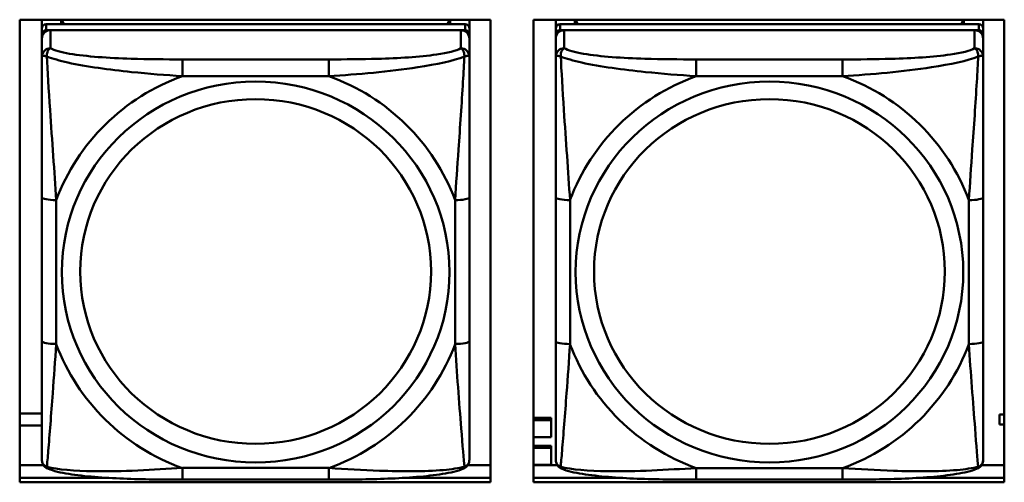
# Model space of a CAD drawing. Header units: inches. Extents: x 7.7 to 68.4, y -5.1 to 39.9.
# Tile 95 of 172: x 49.286 to 50.647, y 15.364 to 16.002. Entities that reach past the tile are written whole.
import ezdxf

# ---------------------------------------------------------------- set-up
doc = ezdxf.new("R2010")
doc.units = ezdxf.units.IN
doc.header["$MEASUREMENT"] = 0
doc.layers.add('Visible Edges(ROSSANSI)', color=7, linetype='Continuous', lineweight=50)
doc.layers.add('Visible Tangent Edges(ROSSANSI)', color=7, linetype='Continuous', lineweight=50)

msp = doc.modelspace()

# ---------------------------------------------------------------- linework, layer by layer
at = {"layer": 'Visible Edges(ROSSANSI)'}
for p, q in [((49.2861, 15.3637), (49.2861, 16.0024)), ((49.2861, 16.0024), (49.9366, 16.0024)), ((49.3168, 15.45), (49.3168, 16.0024)), ((49.3168, 16.0024), (49.3168, 15.9999)), ((49.3434, 15.9962), (49.3434, 16.0024)), ((49.3472, 15.9962), (49.3441, 16.0024)), ((49.8801, 16.0024), (49.877, 15.9962)), ((49.8808, 16.0024), (49.8808, 15.9962)), ((49.9074, 16.0024), (49.9074, 15.9905)), ((49.9366, 16.0024), (49.9366, 15.3637)), ((49.9961, 15.3637), (49.9961, 16.0024)), ((49.9961, 16.0024), (50.6466, 16.0024)), ((50.0268, 15.45), (50.0268, 16.0024)), ((50.0268, 16.0024), (50.0268, 15.9999)), ((50.0534, 15.9962), (50.0534, 16.0024)), ((50.0572, 15.9962), (50.0541, 16.0024)), ((50.5901, 16.0024), (50.587, 15.9961)), ((50.5908, 16.0024), (50.5908, 15.9961)), ((50.6174, 16.0024), (50.6174, 15.9904)), ((50.6466, 16.0024), (50.6466, 15.3637)), ((49.3168, 15.997), (49.3168, 15.9999)), ((49.3168, 15.9603), (49.3168, 15.997)), ((49.9015, 15.9962), (49.3227, 15.9962)), ((49.3227, 15.988), (49.9015, 15.9879)), ((49.8956, 15.9879), (49.3286, 15.988)), ((49.9074, 15.9821), (49.9074, 15.9904)), ((50.0268, 15.997), (50.0268, 15.9999)), ((50.0268, 15.9603), (50.0268, 15.997)), ((50.6115, 15.9961), (50.0327, 15.9962)), ((50.0327, 15.9879), (50.6115, 15.9879)), ((50.6056, 15.9879), (50.0386, 15.9879)), ((50.6174, 15.9821), (50.6174, 15.9903)), ((49.3168, 15.414), (49.3168, 15.9822)), ((49.3168, 15.9764), (49.3168, 15.4198)), ((49.9074, 15.9821), (49.9074, 15.9763)), ((49.9074, 15.9514), (49.9074, 15.9763)), ((50.0268, 15.4139), (50.0268, 15.9821)), ((50.0268, 15.9763), (50.0268, 15.4197)), ((50.6174, 15.9821), (50.6174, 15.9763)), ((50.6174, 15.9514), (50.6174, 15.9763)), ((49.3168, 15.9603), (49.3168, 15.8866)), ((50.0268, 15.9603), (50.0268, 15.8866)), ((49.3168, 15.9396), (49.3168, 15.6674)), ((50.0268, 15.9395), (50.0268, 15.6674)), ((49.3168, 15.8854), (49.3168, 15.8866)), ((50.0268, 15.8854), (50.0268, 15.8866)), ((49.9074, 15.5584), (49.9074, 15.757)), ((50.6174, 15.5583), (50.6174, 15.757)), ((49.3168, 15.6859), (49.3168, 15.6859)), ((49.3168, 15.6674), (49.3168, 15.6859)), ((49.3168, 15.6492), (49.3168, 15.6859)), ((50.0268, 15.6859), (50.0268, 15.6859)), ((50.0268, 15.6674), (50.0268, 15.6859)), ((50.0268, 15.6491), (50.0268, 15.6859)), ((49.3168, 15.6133), (49.3168, 15.6674)), ((50.0268, 15.6133), (50.0268, 15.6674)), ((49.3168, 15.6492), (49.3168, 15.652)), ((49.3168, 15.6492), (49.3168, 15.536)), ((50.0268, 15.6491), (50.0268, 15.652)), ((50.0268, 15.6491), (50.0268, 15.536)), ((49.3168, 15.6122), (49.3168, 15.6133)), ((50.0268, 15.6122), (50.0268, 15.6133)), ((49.3168, 15.4595), (49.3168, 15.536)), ((50.0268, 15.4595), (50.0268, 15.536)), ((49.2861, 15.4585), (49.3168, 15.4585)), ((49.3168, 15.4595), (49.3168, 15.45)), ((50.0268, 15.4594), (50.0268, 15.45)), ((50.64, 15.4574), (50.64, 15.4572)), ((50.6465, 15.4574), (50.64, 15.4574)), ((50.64, 15.4434), (50.64, 15.4572)), ((50.64, 15.4572), (50.6465, 15.4572)), ((50.6466, 15.4677), (50.6465, 15.4677)), ((50.6465, 15.4677), (50.6465, 15.4647)), ((50.6466, 15.4647), (50.6465, 15.4647)), ((50.6465, 15.4647), (50.6465, 15.4304)), ((49.3168, 15.45), (49.3168, 15.45)), ((49.9961, 15.4525), (50.0205, 15.4525)), ((49.9961, 15.4494), (50.0205, 15.4494)), ((50.0205, 15.4525), (50.0205, 15.4494)), ((50.0205, 15.4494), (50.0205, 15.4259)), ((50.0268, 15.45), (50.0268, 15.45)), ((50.6465, 15.4434), (50.64, 15.4434)), ((49.3168, 15.4421), (49.2861, 15.4421)), ((50.6465, 15.4304), (50.6466, 15.4303)), ((49.3168, 15.4198), (49.3168, 15.4222)), ((49.3168, 15.3948), (49.3168, 15.4198)), ((50.0205, 15.4259), (49.9961, 15.4259)), ((50.0268, 15.4197), (50.0268, 15.4222)), ((50.0268, 15.3948), (50.0268, 15.4197)), ((49.9961, 15.4142), (50.0205, 15.4142)), ((49.9961, 15.4111), (50.0205, 15.4111)), ((50.0205, 15.4142), (50.0205, 15.4111)), ((50.0205, 15.4111), (50.0205, 15.3876)), ((49.2861, 15.3874), (49.319, 15.3874)), ((49.9052, 15.3874), (49.9366, 15.3874)), ((50.0205, 15.3876), (49.9961, 15.3876)), ((49.9961, 15.3874), (50.0289, 15.3874)), ((50.6152, 15.3874), (50.6466, 15.3874)), ((49.2861, 15.3697), (49.4079, 15.3697)), ((49.4079, 15.3697), (49.2861, 15.3697)), ((49.9366, 15.3637), (49.2861, 15.3637)), ((49.7132, 15.3674), (49.5109, 15.3674)), ((49.8164, 15.3697), (49.9366, 15.3697)), ((49.9366, 15.3697), (49.8164, 15.3697)), ((49.9961, 15.3697), (50.1177, 15.3697)), ((50.1177, 15.3697), (49.9961, 15.3697)), ((50.6466, 15.3637), (49.9961, 15.3637)), ((50.4232, 15.3674), (50.2209, 15.3674)), ((50.5266, 15.3697), (50.6466, 15.3697)), ((50.6466, 15.3697), (50.5266, 15.3697))]:
    msp.add_line(p, q, dxfattribs=at)
for centre, major_axis, start_param, end_param in [((49.3227, 15.9904), (-0.00591, 0), 4.712366, 6.283162), ((49.3227, 15.9822), (-0.00591, 0), 4.712366, 6.283162), ((49.3286, 15.9764), (-0.0118, 0), 4.712366, 6.283162), ((49.8956, 15.9763), (0.0118, 0), 6.283162, 7.853958), ((49.9015, 15.9904), (0.00591, 0), 6.283162, 7.853958), ((49.9015, 15.9821), (0.00591, 0), 6.283162, 7.853958), ((50.0327, 15.9904), (-0.00591, 0), 4.712366, 6.283162), ((50.0327, 15.9821), (-0.00591, 0), 4.712366, 6.283162), ((50.0386, 15.9763), (-0.0118, 0), 4.712366, 6.283162), ((50.6056, 15.9763), (0.0118, 0), 6.283162, 7.853958), ((50.6115, 15.9903), (0.00591, 0), 6.283162, 7.853958), ((50.6115, 15.9821), (0.00591, 0), 6.283162, 7.853958)]:
    msp.add_ellipse(centre, major_axis=major_axis, ratio=0.981793, start_param=start_param, end_param=end_param, dxfattribs=at)
for points, knots in [([(49.9074, 15.9514), (49.9074, 15.9474), (49.9074, 15.9423), (49.9074, 15.9293), (49.9074, 15.9212), (49.9074, 15.9017), (49.9074, 15.8899), (49.9074, 15.8638), (49.9074, 15.8496), (49.9074, 15.8213), (49.9074, 15.8071), (49.9074, 15.7809), (49.9074, 15.7689), (49.9074, 15.757)], [-0.7963813, -0.7963813, -0.7963813, -0.7963813, -0.7327374, -0.7327374, -0.6587673, -0.6587673, -0.5649326, -0.5649326, -0.4570471, -0.4570471, -0.3491616, -0.3491616, -0.2569537, -0.2569537, -0.2569537, -0.2569537]), ([(50.6174, 15.9514), (50.6174, 15.9474), (50.6174, 15.9422), (50.6174, 15.9293), (50.6174, 15.9212), (50.6174, 15.9017), (50.6174, 15.8899), (50.6174, 15.8638), (50.6174, 15.8496), (50.6174, 15.8212), (50.6174, 15.807), (50.6174, 15.7809), (50.6174, 15.7688), (50.6174, 15.757)], [-0.7963813, -0.7963813, -0.7963813, -0.7963813, -0.7327374, -0.7327374, -0.6587673, -0.6587673, -0.5649326, -0.5649326, -0.4570471, -0.4570471, -0.3491616, -0.3491616, -0.2569537, -0.2569537, -0.2569537, -0.2569537]), ([(49.9074, 15.5584), (49.9074, 15.5444), (49.9074, 15.5305), (49.9074, 15.5031), (49.9074, 15.4896), (49.9074, 15.4636), (49.9074, 15.451), (49.9074, 15.4281), (49.9074, 15.4178), (49.9074, 15.4037), (49.9074, 15.3989), (49.9074, 15.3957), (49.9074, 15.3952), (49.9074, 15.3948)], [0.2569517, 0.2569517, 0.2569517, 0.2569517, 0.3649254, 0.3649254, 0.472899, 0.472899, 0.5808726, 0.5808726, 0.6888463, 0.6888463, 0.7733641, 0.7733641, 0.7968199, 0.7968199, 0.7968199, 0.7968199]), ([(50.6174, 15.5583), (50.6174, 15.5444), (50.6174, 15.5305), (50.6174, 15.503), (50.6174, 15.4895), (50.6174, 15.4636), (50.6174, 15.451), (50.6174, 15.4281), (50.6174, 15.4178), (50.6174, 15.4036), (50.6174, 15.3989), (50.6174, 15.3957), (50.6174, 15.3952), (50.6174, 15.3948)], [0.2569517, 0.2569517, 0.2569517, 0.2569517, 0.3649254, 0.3649254, 0.472899, 0.472899, 0.5808726, 0.5808726, 0.6888463, 0.6888463, 0.7733641, 0.7733641, 0.7968199, 0.7968199, 0.7968199, 0.7968199]), ([(49.3248, 15.3825), (49.3238, 15.383), (49.3227, 15.3836), (49.3207, 15.3852), (49.3199, 15.3861), (49.3185, 15.388), (49.318, 15.3891), (49.3173, 15.3909), (49.3171, 15.3918), (49.3168, 15.3934), (49.3168, 15.3942), (49.3168, 15.3948)], [0.02510758, 0.02510758, 0.02510758, 0.02510758, 0.03074015, 0.03074015, 0.03637271, 0.03637271, 0.04200527, 0.04200527, 0.04763784, 0.04763784, 0.0532704, 0.0532704, 0.0532704, 0.0532704]), ([(49.8993, 15.3825), (49.9004, 15.383), (49.9015, 15.3836), (49.9034, 15.3851), (49.9043, 15.3861), (49.9057, 15.388), (49.9062, 15.389), (49.9069, 15.3909), (49.9071, 15.3918), (49.9073, 15.3934), (49.9074, 15.3942), (49.9074, 15.3948)], [0.0251072, 0.0251072, 0.0251072, 0.0251072, 0.03073932, 0.03073932, 0.03637143, 0.03637143, 0.04200355, 0.04200355, 0.04763567, 0.04763567, 0.05326779, 0.05326779, 0.05326779, 0.05326779]), ([(50.0348, 15.3825), (50.0338, 15.383), (50.0327, 15.3836), (50.0307, 15.3851), (50.0299, 15.3861), (50.0285, 15.388), (50.028, 15.389), (50.0273, 15.3909), (50.0271, 15.3918), (50.0268, 15.3934), (50.0268, 15.3942), (50.0268, 15.3948)], [0.02510758, 0.02510758, 0.02510758, 0.02510758, 0.03074015, 0.03074015, 0.03637271, 0.03637271, 0.04200527, 0.04200527, 0.04763784, 0.04763784, 0.0532704, 0.0532704, 0.0532704, 0.0532704]), ([(50.6093, 15.3825), (50.6104, 15.3829), (50.6115, 15.3836), (50.6134, 15.3851), (50.6143, 15.3861), (50.6157, 15.388), (50.6162, 15.389), (50.6169, 15.3909), (50.6171, 15.3918), (50.6173, 15.3934), (50.6174, 15.3941), (50.6174, 15.3948)], [0.0251072, 0.0251072, 0.0251072, 0.0251072, 0.03073932, 0.03073932, 0.03637143, 0.03637143, 0.04200355, 0.04200355, 0.04763567, 0.04763567, 0.05326779, 0.05326779, 0.05326779, 0.05326779]), ([(49.5109, 15.3674), (49.4974, 15.3674), (49.4837, 15.3675), (49.4565, 15.3678), (49.4429, 15.3682), (49.416, 15.3692), (49.4027, 15.37), (49.377, 15.3721), (49.3648, 15.3734), (49.3427, 15.377), (49.3333, 15.3791), (49.3248, 15.3825)], [0.2569517, 0.2569517, 0.2569517, 0.2569517, 0.3597049, 0.3597049, 0.4624581, 0.4624581, 0.5652113, 0.5652113, 0.6679645, 0.6679645, 0.7707177, 0.7707177, 0.7707177, 0.7707177]), ([(49.8993, 15.3825), (49.8909, 15.379), (49.8814, 15.377), (49.8593, 15.3734), (49.8472, 15.3721), (49.8215, 15.3699), (49.8082, 15.3692), (49.7813, 15.3682), (49.7677, 15.3678), (49.7404, 15.3675), (49.7268, 15.3674), (49.7132, 15.3674)], [-0.7703503, -0.7703503, -0.7703503, -0.7703503, -0.667671, -0.667671, -0.5649917, -0.5649917, -0.4623124, -0.4623124, -0.3596331, -0.3596331, -0.2569537, -0.2569537, -0.2569537, -0.2569537]), ([(50.2209, 15.3674), (50.2074, 15.3674), (50.1937, 15.3675), (50.1665, 15.3678), (50.1529, 15.3681), (50.126, 15.3692), (50.1127, 15.3699), (50.087, 15.3721), (50.0748, 15.3734), (50.0527, 15.377), (50.0433, 15.379), (50.0348, 15.3825)], [0.2569517, 0.2569517, 0.2569517, 0.2569517, 0.3597049, 0.3597049, 0.4624581, 0.4624581, 0.5652113, 0.5652113, 0.6679645, 0.6679645, 0.7707177, 0.7707177, 0.7707177, 0.7707177]), ([(50.6093, 15.3825), (50.6009, 15.379), (50.5914, 15.377), (50.5693, 15.3734), (50.5572, 15.372), (50.5315, 15.3699), (50.5182, 15.3692), (50.4913, 15.3681), (50.4777, 15.3678), (50.4504, 15.3674), (50.4368, 15.3674), (50.4232, 15.3674)], [-0.7703503, -0.7703503, -0.7703503, -0.7703503, -0.667671, -0.667671, -0.5649917, -0.5649917, -0.4623124, -0.4623124, -0.3596331, -0.3596331, -0.2569537, -0.2569537, -0.2569537, -0.2569537])]:
    msp.add_open_spline(points, degree=3, knots=knots, dxfattribs=at)
at = {"layer": 'Visible Tangent Edges(ROSSANSI)'}
for p, q in [((49.3168, 15.9904), (49.3168, 15.9822)), ((49.3227, 15.988), (49.3227, 15.9962)), ((49.3286, 15.963), (49.3286, 15.988)), ((49.8956, 15.9879), (49.8956, 15.963)), ((49.9015, 15.9962), (49.9015, 15.9879)), ((50.0268, 15.9904), (50.0268, 15.9821)), ((50.0327, 15.9879), (50.0327, 15.9962)), ((50.0386, 15.963), (50.0386, 15.9879)), ((50.6056, 15.9879), (50.6056, 15.963)), ((50.6115, 15.9961), (50.6115, 15.9879)), ((49.3168, 15.9764), (49.3168, 15.9514)), ((50.0268, 15.9763), (50.0268, 15.9514)), ((49.7132, 15.9476), (49.5109, 15.9476)), ((50.4232, 15.9475), (50.2209, 15.9476)), ((49.5109, 15.9245), (49.7132, 15.9245)), ((50.2209, 15.9245), (50.4232, 15.9245)), ((49.3168, 15.757), (49.3168, 15.5584)), ((50.0268, 15.757), (50.0268, 15.5583)), ((49.3365, 15.5546), (49.3365, 15.7532)), ((49.8877, 15.7532), (49.8877, 15.5546)), ((50.0465, 15.5546), (50.0465, 15.7532)), ((50.5977, 15.7532), (50.5977, 15.5546)), ((49.7132, 15.3834), (49.5109, 15.3834)), ((50.4232, 15.3833), (50.2209, 15.3833))]:
    msp.add_line(p, q, dxfattribs=at)
for centre, major_axis, ratio, start_param, end_param in [((49.3286, 15.9514), (-0.0118, 0), 0.981793, 4.712366, 6.283162), ((49.8956, 15.9514), (0.0118, 0), 0.981793, 6.283162, 7.853958), ((50.0386, 15.9514), (-0.0118, 0), 0.981793, 4.712366, 6.283162), ((50.6056, 15.9514), (0.0118, 0), 0.981793, 6.283162, 7.853958), ((49.5109, 15.9282), (0, 0.0197), 0.00001, 4.521276, 6.09208), ((49.7132, 15.9282), (0, 0.0197), 0.00001, 4.521275, 6.092069), ((50.2209, 15.9282), (0, 0.0197), 0.00001, 4.521276, 6.09208), ((50.4232, 15.9282), (0, 0.0197), 0.00001, 4.521275, 6.092069), ((49.6121, 15.6539), (-0.2936, 0), 0.981793, 5.064132, 5.931395), ((49.6121, 15.6539), (0.2936, 0), 0.981793, 0.351743, 1.219006), ((50.3221, 15.6539), (-0.2936, 0), 0.981793, 5.064132, 5.931395), ((50.3221, 15.6539), (0.2936, 0), 0.981793, 0.351743, 1.219006), ((49.3365, 15.757), (-0.0197, 0), 0.189952, 0.000005, 1.570801), ((49.8877, 15.757), (0.0197, 0), 0.189952, 4.712393, 6.28319), ((50.0465, 15.757), (-0.0197, 0), 0.189952, 0.000005, 1.570801), ((50.5977, 15.757), (0.0197, 0), 0.189952, 4.712393, 6.28319), ((49.3365, 15.5584), (-0.0197, 0), 0.189952, 0.000005, 1.570801), ((49.6121, 15.6539), (-0.2936, 0), 0.981793, 0.351743, 1.219006), ((49.6121, 15.6539), (0.2936, 0), 0.981793, 5.064132, 5.931395), ((49.8877, 15.5584), (0.0197, 0), 0.189952, 4.712393, 6.28319), ((50.0465, 15.5583), (-0.0197, 0), 0.189952, 0.000005, 1.570801), ((50.3221, 15.6539), (-0.2936, 0), 0.981793, 0.351743, 1.219006), ((50.3221, 15.6539), (0.2936, 0), 0.981793, 5.064132, 5.931395), ((50.5977, 15.5583), (0.0197, 0), 0.189952, 4.712393, 6.28319), ((49.5109, 15.3871), (0, -0.0197), 0.00001, 6.283177, 7.662868), ((49.7132, 15.3871), (0, -0.0197), 0.00001, 6.283183, 7.662868), ((50.2209, 15.3871), (0, -0.0197), 0.00001, 6.283181, 7.662868), ((50.4232, 15.3871), (0, -0.0197), 0.00001, 6.283181, 7.662868)]:
    msp.add_ellipse(centre, major_axis=major_axis, ratio=ratio, start_param=start_param, end_param=end_param, dxfattribs=at)
for centre, major_axis in [((49.6121, 15.6539), (-0.2678, 0)), ((50.3221, 15.6539), (-0.2678, 0)), ((49.6121, 15.6547), (-0.2424, 0)), ((50.3221, 15.6547), (-0.2424, 0))]:
    msp.add_ellipse(centre, major_axis=major_axis, ratio=0.981793, dxfattribs=at)
for points, knots in [([(49.3237, 15.9515), (49.3237, 15.9526), (49.3237, 15.9537), (49.3239, 15.9557), (49.3241, 15.9567), (49.3246, 15.9581), (49.3248, 15.9586), (49.3251, 15.9593), (49.3252, 15.9595), (49.3255, 15.9601), (49.3257, 15.9604), (49.3263, 15.9612), (49.3267, 15.9617), (49.3276, 15.9624), (49.3281, 15.9628), (49.3286, 15.963)], [-0.00023197, -0.00023197, -0.00023197, -0.00023197, 0.00913095, 0.00913095, 0.01983142, 0.01983142, 0.02651922, 0.02651922, 0.02986312, 0.02986312, 0.03521335, 0.03521335, 0.04377373, 0.04377373, 0.0532704, 0.0532704, 0.0532704, 0.0532704]), ([(49.5109, 15.9476), (49.4873, 15.9476), (49.4633, 15.9477), (49.4399, 15.9485), (49.4092, 15.9495), (49.3784, 15.9515), (49.3551, 15.9554), (49.3431, 15.9575), (49.3335, 15.9601), (49.3286, 15.963)], [0.2569537, 0.2569537, 0.2569537, 0.2569537, 0.4371919, 0.4371919, 0.4371919, 0.6739428, 0.6739428, 0.6739428, 0.7963818, 0.7963818, 0.7963818, 0.7963818]), ([(49.8956, 15.963), (49.8898, 15.9596), (49.8773, 15.9566), (49.8621, 15.9543), (49.8387, 15.9509), (49.8096, 15.9492), (49.7805, 15.9484), (49.7583, 15.9477), (49.7357, 15.9476), (49.7132, 15.9476)], [-0.7968224, -0.7968224, -0.7968224, -0.7968224, -0.6514613, -0.6514613, -0.6514613, -0.427691, -0.427691, -0.427691, -0.2569517, -0.2569517, -0.2569517, -0.2569517]), ([(49.8956, 15.963), (49.8961, 15.9628), (49.8966, 15.9624), (49.8975, 15.9616), (49.8979, 15.9612), (49.8984, 15.9604), (49.8987, 15.9601), (49.899, 15.9595), (49.8991, 15.9593), (49.8994, 15.9586), (49.8996, 15.9581), (49.9, 15.9566), (49.9003, 15.9557), (49.9005, 15.9536), (49.9005, 15.9526), (49.9005, 15.9515)], [-0.0532704, -0.0532704, -0.0532704, -0.0532704, -0.04377373, -0.04377373, -0.03521335, -0.03521335, -0.02986312, -0.02986312, -0.02651922, -0.02651922, -0.01983142, -0.01983142, -0.00913095, -0.00913095, 0.00023197, 0.00023197, 0.00023197, 0.00023197]), ([(50.0337, 15.9515), (50.0337, 15.9526), (50.0337, 15.9536), (50.0339, 15.9557), (50.0341, 15.9566), (50.0346, 15.9581), (50.0348, 15.9586), (50.0351, 15.9593), (50.0352, 15.9595), (50.0355, 15.9601), (50.0357, 15.9604), (50.0363, 15.9612), (50.0367, 15.9616), (50.0376, 15.9624), (50.0381, 15.9628), (50.0386, 15.963)], [-0.00023197, -0.00023197, -0.00023197, -0.00023197, 0.00913095, 0.00913095, 0.01983142, 0.01983142, 0.02651922, 0.02651922, 0.02986312, 0.02986312, 0.03521335, 0.03521335, 0.04377373, 0.04377373, 0.0532704, 0.0532704, 0.0532704, 0.0532704]), ([(50.2209, 15.9476), (50.1973, 15.9476), (50.1733, 15.9477), (50.1499, 15.9485), (50.1192, 15.9494), (50.0884, 15.9514), (50.0651, 15.9554), (50.0531, 15.9575), (50.0435, 15.9601), (50.0386, 15.963)], [0.2569537, 0.2569537, 0.2569537, 0.2569537, 0.4371919, 0.4371919, 0.4371919, 0.6739428, 0.6739428, 0.6739428, 0.7963818, 0.7963818, 0.7963818, 0.7963818]), ([(50.6056, 15.963), (50.5998, 15.9595), (50.5873, 15.9565), (50.5721, 15.9543), (50.5487, 15.9509), (50.5196, 15.9492), (50.4905, 15.9484), (50.4683, 15.9477), (50.4457, 15.9475), (50.4232, 15.9475)], [-0.7968224, -0.7968224, -0.7968224, -0.7968224, -0.6514613, -0.6514613, -0.6514613, -0.427691, -0.427691, -0.427691, -0.2569517, -0.2569517, -0.2569517, -0.2569517]), ([(50.6056, 15.963), (50.6061, 15.9627), (50.6066, 15.9624), (50.6075, 15.9616), (50.6079, 15.9612), (50.6084, 15.9604), (50.6087, 15.9601), (50.609, 15.9595), (50.6091, 15.9593), (50.6094, 15.9586), (50.6096, 15.9581), (50.61, 15.9566), (50.6103, 15.9557), (50.6105, 15.9536), (50.6105, 15.9526), (50.6105, 15.9515)], [-0.0532704, -0.0532704, -0.0532704, -0.0532704, -0.04377373, -0.04377373, -0.03521335, -0.03521335, -0.02986312, -0.02986312, -0.02651922, -0.02651922, -0.01983142, -0.01983142, -0.00913095, -0.00913095, 0.00023197, 0.00023197, 0.00023197, 0.00023197]), ([(49.3168, 15.9514), (49.3168, 15.9517), (49.3169, 15.9519), (49.3171, 15.9523), (49.3173, 15.9524), (49.3177, 15.9525), (49.3179, 15.9526), (49.3182, 15.9526), (49.3183, 15.9526), (49.3187, 15.9527), (49.319, 15.9527), (49.32, 15.9526), (49.3206, 15.9524), (49.3221, 15.9521), (49.3228, 15.9518), (49.3237, 15.9515)], [-0.0532704, -0.0532704, -0.0532704, -0.0532704, -0.04377373, -0.04377373, -0.03521335, -0.03521335, -0.02986312, -0.02986312, -0.02651922, -0.02651922, -0.01983142, -0.01983142, -0.00913095, -0.00913095, 0.00023197, 0.00023197, 0.00023197, 0.00023197]), ([(49.3168, 15.9514), (49.3168, 15.9423), (49.3168, 15.9271), (49.3168, 15.9099), (49.3168, 15.8835), (49.3168, 15.8532), (49.3168, 15.8238), (49.3168, 15.8014), (49.3168, 15.779), (49.3168, 15.757)], [-0.7968224, -0.7968224, -0.7968224, -0.7968224, -0.6514613, -0.6514613, -0.6514613, -0.427691, -0.427691, -0.427691, -0.2569517, -0.2569517, -0.2569517, -0.2569517]), ([(49.3237, 15.9515), (49.3313, 15.9486), (49.3413, 15.9457), (49.3784, 15.9375), (49.4101, 15.9333), (49.4643, 15.9277), (49.4876, 15.9258), (49.5109, 15.9245)], [-0.7478145, -0.7478145, -0.7478145, -0.7478145, -0.6493253, -0.6493253, -0.427691, -0.427691, -0.2569537, -0.2569537, -0.2569537, -0.2569537]), ([(49.3365, 15.7532), (49.3341, 15.793), (49.3308, 15.8351), (49.3262, 15.9051), (49.3246, 15.9326), (49.3237, 15.9515)], [0.2569517, 0.2569517, 0.2569517, 0.2569517, 0.5559983, 0.5559983, 0.7482818, 0.7482818, 0.7482818, 0.7482818]), ([(49.7132, 15.9245), (49.7537, 15.9268), (49.7961, 15.9306), (49.8617, 15.9407), (49.8862, 15.9457), (49.9005, 15.9515)], [0.2569517, 0.2569517, 0.2569517, 0.2569517, 0.5559983, 0.5559983, 0.7482818, 0.7482818, 0.7482818, 0.7482818]), ([(49.9005, 15.9515), (49.9, 15.9416), (49.8994, 15.9295), (49.8969, 15.8874), (49.8946, 15.8542), (49.8907, 15.7992), (49.8891, 15.7761), (49.8877, 15.7532)], [-0.7478145, -0.7478145, -0.7478145, -0.7478145, -0.6493253, -0.6493253, -0.427691, -0.427691, -0.2569537, -0.2569537, -0.2569537, -0.2569537]), ([(49.9005, 15.9515), (49.9014, 15.9518), (49.9021, 15.952), (49.9036, 15.9524), (49.9042, 15.9525), (49.9051, 15.9526), (49.9055, 15.9527), (49.9059, 15.9526), (49.906, 15.9526), (49.9063, 15.9526), (49.9065, 15.9525), (49.9069, 15.9524), (49.907, 15.9522), (49.9073, 15.9519), (49.9074, 15.9517), (49.9074, 15.9514)], [-0.00023197, -0.00023197, -0.00023197, -0.00023197, 0.00913095, 0.00913095, 0.01983142, 0.01983142, 0.02651922, 0.02651922, 0.02986312, 0.02986312, 0.03521335, 0.03521335, 0.04377373, 0.04377373, 0.0532704, 0.0532704, 0.0532704, 0.0532704]), ([(50.0268, 15.9514), (50.0268, 15.9517), (50.0269, 15.9519), (50.0271, 15.9522), (50.0273, 15.9524), (50.0277, 15.9525), (50.0279, 15.9526), (50.0282, 15.9526), (50.0283, 15.9526), (50.0287, 15.9527), (50.029, 15.9526), (50.03, 15.9525), (50.0306, 15.9524), (50.0321, 15.952), (50.0328, 15.9518), (50.0337, 15.9515)], [-0.0532704, -0.0532704, -0.0532704, -0.0532704, -0.04377373, -0.04377373, -0.03521335, -0.03521335, -0.02986312, -0.02986312, -0.02651922, -0.02651922, -0.01983142, -0.01983142, -0.00913095, -0.00913095, 0.00023197, 0.00023197, 0.00023197, 0.00023197]), ([(50.0268, 15.9514), (50.0268, 15.9423), (50.0268, 15.9271), (50.0268, 15.9099), (50.0268, 15.8835), (50.0268, 15.8532), (50.0268, 15.8238), (50.0268, 15.8014), (50.0268, 15.779), (50.0268, 15.757)], [-0.7968224, -0.7968224, -0.7968224, -0.7968224, -0.6514613, -0.6514613, -0.6514613, -0.427691, -0.427691, -0.427691, -0.2569517, -0.2569517, -0.2569517, -0.2569517]), ([(50.0337, 15.9515), (50.0413, 15.9486), (50.0513, 15.9457), (50.0884, 15.9375), (50.1201, 15.9333), (50.1743, 15.9277), (50.1976, 15.9258), (50.2209, 15.9245)], [-0.7478145, -0.7478145, -0.7478145, -0.7478145, -0.6493253, -0.6493253, -0.427691, -0.427691, -0.2569537, -0.2569537, -0.2569537, -0.2569537]), ([(50.0465, 15.7532), (50.0441, 15.7929), (50.0408, 15.8351), (50.0362, 15.9051), (50.0346, 15.9325), (50.0337, 15.9515)], [0.2569517, 0.2569517, 0.2569517, 0.2569517, 0.5559983, 0.5559983, 0.7482818, 0.7482818, 0.7482818, 0.7482818]), ([(50.4232, 15.9245), (50.4637, 15.9268), (50.5061, 15.9306), (50.5717, 15.9406), (50.5962, 15.9457), (50.6105, 15.9515)], [0.2569517, 0.2569517, 0.2569517, 0.2569517, 0.5559983, 0.5559983, 0.7482818, 0.7482818, 0.7482818, 0.7482818]), ([(50.6105, 15.9515), (50.61, 15.9415), (50.6094, 15.9295), (50.6069, 15.8874), (50.6046, 15.8542), (50.6007, 15.7992), (50.5991, 15.7761), (50.5977, 15.7532)], [-0.7478145, -0.7478145, -0.7478145, -0.7478145, -0.6493253, -0.6493253, -0.427691, -0.427691, -0.2569537, -0.2569537, -0.2569537, -0.2569537]), ([(50.6105, 15.9515), (50.6114, 15.9518), (50.6121, 15.952), (50.6136, 15.9524), (50.6142, 15.9525), (50.6151, 15.9526), (50.6155, 15.9526), (50.6159, 15.9526), (50.616, 15.9526), (50.6163, 15.9526), (50.6165, 15.9525), (50.6169, 15.9524), (50.617, 15.9522), (50.6173, 15.9519), (50.6174, 15.9517), (50.6174, 15.9514)], [-0.00023197, -0.00023197, -0.00023197, -0.00023197, 0.00913095, 0.00913095, 0.01983142, 0.01983142, 0.02651922, 0.02651922, 0.02986312, 0.02986312, 0.03521335, 0.03521335, 0.04377373, 0.04377373, 0.0532704, 0.0532704, 0.0532704, 0.0532704]), ([(49.3168, 15.5584), (49.3168, 15.5351), (49.3168, 15.5118), (49.3168, 15.4896), (49.3168, 15.4604), (49.3168, 15.4321), (49.3168, 15.4133), (49.3168, 15.4035), (49.3168, 15.3967), (49.3168, 15.3948)], [0.2569537, 0.2569537, 0.2569537, 0.2569537, 0.4371919, 0.4371919, 0.4371919, 0.6739428, 0.6739428, 0.6739428, 0.7963818, 0.7963818, 0.7963818, 0.7963818]), ([(49.3237, 15.3852), (49.3241, 15.3902), (49.3248, 15.3978), (49.3273, 15.4285), (49.3296, 15.4576), (49.3334, 15.5091), (49.3351, 15.5316), (49.3365, 15.5546)], [-0.7478145, -0.7478145, -0.7478145, -0.7478145, -0.6493253, -0.6493253, -0.427691, -0.427691, -0.2569537, -0.2569537, -0.2569537, -0.2569537]), ([(49.8877, 15.5546), (49.8901, 15.5149), (49.8934, 15.4738), (49.898, 15.4149), (49.8996, 15.3944), (49.9005, 15.3852)], [0.2569517, 0.2569517, 0.2569517, 0.2569517, 0.5559983, 0.5559983, 0.7482818, 0.7482818, 0.7482818, 0.7482818]), ([(50.0268, 15.5583), (50.0268, 15.5351), (50.0268, 15.5117), (50.0268, 15.4896), (50.0268, 15.4604), (50.0268, 15.4321), (50.0268, 15.4132), (50.0268, 15.4035), (50.0268, 15.3967), (50.0268, 15.3948)], [0.2569537, 0.2569537, 0.2569537, 0.2569537, 0.4371919, 0.4371919, 0.4371919, 0.6739428, 0.6739428, 0.6739428, 0.7963818, 0.7963818, 0.7963818, 0.7963818]), ([(50.0337, 15.3852), (50.0341, 15.3902), (50.0348, 15.3978), (50.0373, 15.4284), (50.0396, 15.4575), (50.0434, 15.509), (50.0451, 15.5316), (50.0465, 15.5546)], [-0.7478145, -0.7478145, -0.7478145, -0.7478145, -0.6493253, -0.6493253, -0.427691, -0.427691, -0.2569537, -0.2569537, -0.2569537, -0.2569537]), ([(50.5977, 15.5546), (50.6001, 15.5148), (50.6034, 15.4738), (50.608, 15.4149), (50.6096, 15.3944), (50.6105, 15.3852)], [0.2569517, 0.2569517, 0.2569517, 0.2569517, 0.5559983, 0.5559983, 0.7482818, 0.7482818, 0.7482818, 0.7482818]), ([(49.3237, 15.3852), (49.3228, 15.3854), (49.3221, 15.3858), (49.3206, 15.3866), (49.32, 15.3871), (49.319, 15.3881), (49.3187, 15.3885), (49.3183, 15.3891), (49.3182, 15.3893), (49.3179, 15.3899), (49.3177, 15.3903), (49.3173, 15.3912), (49.3171, 15.3919), (49.3169, 15.3933), (49.3168, 15.394), (49.3168, 15.3948)], [-0.00023197, -0.00023197, -0.00023197, -0.00023197, 0.00913095, 0.00913095, 0.01983142, 0.01983142, 0.02651922, 0.02651922, 0.02986312, 0.02986312, 0.03521335, 0.03521335, 0.04377373, 0.04377373, 0.0532704, 0.0532704, 0.0532704, 0.0532704]), ([(49.9074, 15.3948), (49.9074, 15.394), (49.9073, 15.3933), (49.907, 15.3919), (49.9069, 15.3912), (49.9065, 15.3903), (49.9063, 15.3899), (49.906, 15.3893), (49.9059, 15.3891), (49.9054, 15.3885), (49.9051, 15.3881), (49.9042, 15.3871), (49.9035, 15.3866), (49.9021, 15.3858), (49.9013, 15.3854), (49.9005, 15.3852)], [-0.05326779, -0.05326779, -0.05326779, -0.05326779, -0.04377373, -0.04377373, -0.03521335, -0.03521335, -0.02986312, -0.02986312, -0.02651922, -0.02651922, -0.01983142, -0.01983142, -0.00913095, -0.00913095, 0.00023197, 0.00023197, 0.00023197, 0.00023197]), ([(50.0337, 15.3852), (50.0328, 15.3854), (50.0321, 15.3858), (50.0306, 15.3866), (50.03, 15.3871), (50.029, 15.3881), (50.0287, 15.3885), (50.0283, 15.3891), (50.0282, 15.3893), (50.0279, 15.3899), (50.0277, 15.3902), (50.0273, 15.3912), (50.0271, 15.3919), (50.0269, 15.3933), (50.0268, 15.394), (50.0268, 15.3948)], [-0.00023197, -0.00023197, -0.00023197, -0.00023197, 0.00913095, 0.00913095, 0.01983142, 0.01983142, 0.02651922, 0.02651922, 0.02986312, 0.02986312, 0.03521335, 0.03521335, 0.04377373, 0.04377373, 0.0532704, 0.0532704, 0.0532704, 0.0532704]), ([(50.6174, 15.3948), (50.6174, 15.394), (50.6173, 15.3932), (50.617, 15.3919), (50.6169, 15.3912), (50.6165, 15.3902), (50.6163, 15.3899), (50.616, 15.3893), (50.6159, 15.3891), (50.6154, 15.3885), (50.6151, 15.3881), (50.6142, 15.3871), (50.6135, 15.3866), (50.6121, 15.3857), (50.6113, 15.3854), (50.6105, 15.3852)], [-0.05326779, -0.05326779, -0.05326779, -0.05326779, -0.04377373, -0.04377373, -0.03521335, -0.03521335, -0.02986312, -0.02986312, -0.02651922, -0.02651922, -0.01983142, -0.01983142, -0.00913095, -0.00913095, 0.00023197, 0.00023197, 0.00023197, 0.00023197]), ([(49.3248, 15.3825), (49.3247, 15.3826), (49.3245, 15.3827), (49.3241, 15.383), (49.3239, 15.3834), (49.3237, 15.3842), (49.3236, 15.3846), (49.3237, 15.3852)], [-0.02510758, -0.02510758, -0.02510758, -0.02510758, -0.01983142, -0.01983142, -0.00913095, -0.00913095, 0.00023197, 0.00023197, 0.00023197, 0.00023197]), ([(49.5109, 15.3834), (49.4705, 15.381), (49.4281, 15.3783), (49.3624, 15.3793), (49.338, 15.3812), (49.3237, 15.3852)], [0.2569517, 0.2569517, 0.2569517, 0.2569517, 0.5559983, 0.5559983, 0.7482818, 0.7482818, 0.7482818, 0.7482818]), ([(49.9005, 15.3852), (49.8929, 15.3832), (49.8828, 15.3816), (49.8458, 15.3783), (49.8141, 15.3785), (49.7598, 15.3806), (49.7366, 15.3819), (49.7132, 15.3834)], [-0.7478145, -0.7478145, -0.7478145, -0.7478145, -0.6493253, -0.6493253, -0.427691, -0.427691, -0.2569537, -0.2569537, -0.2569537, -0.2569537]), ([(49.9005, 15.3852), (49.9005, 15.3846), (49.9005, 15.3842), (49.9002, 15.3834), (49.9, 15.383), (49.8996, 15.3827), (49.8995, 15.3826), (49.8993, 15.3825)], [-0.00023197, -0.00023197, -0.00023197, -0.00023197, 0.00913095, 0.00913095, 0.01983142, 0.01983142, 0.0251072, 0.0251072, 0.0251072, 0.0251072]), ([(50.0348, 15.3825), (50.0347, 15.3826), (50.0345, 15.3827), (50.0341, 15.383), (50.0339, 15.3833), (50.0337, 15.3842), (50.0336, 15.3846), (50.0337, 15.3852)], [-0.02510758, -0.02510758, -0.02510758, -0.02510758, -0.01983142, -0.01983142, -0.00913095, -0.00913095, 0.00023197, 0.00023197, 0.00023197, 0.00023197]), ([(50.2209, 15.3833), (50.1805, 15.381), (50.1381, 15.3783), (50.0724, 15.3793), (50.048, 15.3812), (50.0337, 15.3852)], [0.2569517, 0.2569517, 0.2569517, 0.2569517, 0.5559983, 0.5559983, 0.7482818, 0.7482818, 0.7482818, 0.7482818]), ([(50.6105, 15.3852), (50.6029, 15.3832), (50.5928, 15.3816), (50.5558, 15.3783), (50.5241, 15.3785), (50.4698, 15.3805), (50.4466, 15.3819), (50.4232, 15.3833)], [-0.7478145, -0.7478145, -0.7478145, -0.7478145, -0.6493253, -0.6493253, -0.427691, -0.427691, -0.2569537, -0.2569537, -0.2569537, -0.2569537]), ([(50.6105, 15.3852), (50.6105, 15.3846), (50.6105, 15.3841), (50.6102, 15.3833), (50.61, 15.383), (50.6096, 15.3827), (50.6095, 15.3826), (50.6093, 15.3825)], [-0.00023197, -0.00023197, -0.00023197, -0.00023197, 0.00913095, 0.00913095, 0.01983142, 0.01983142, 0.0251072, 0.0251072, 0.0251072, 0.0251072])]:
    msp.add_open_spline(points, degree=3, knots=knots, dxfattribs=at)

doc.saveas('drawing.dxf')
